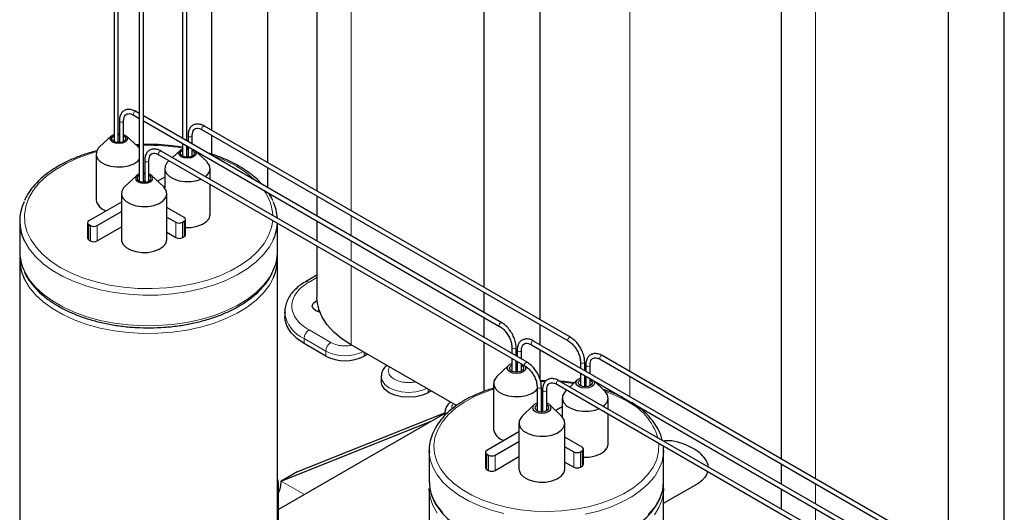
# Model space of a CAD drawing. Header units: millimetres. Extents: x 5 to 418, y 2 to 292.
# Tile 26 of 36: x 321 to 354, y 97 to 113. Entities that reach past the tile are written whole.
import ezdxf

# ---------------------------------------------------------------- set-up
doc = ezdxf.new("R2010")
doc.units = ezdxf.units.MM

msp = doc.modelspace()

# ---------------------------------------------------------------- linework, layer by layer
at = {"color": 7, "linetype": 'Continuous', "lineweight": 25}
for p, q in [((323.9477, 136.5129), (323.9477, 109.2873)), ((324.0917, 109.2511), (324.0917, 136.5129)), ((326.2902, 135.54), (326.2902, 109.3911)), ((326.4342, 109.308), (326.4342, 135.5328)), ((324.8115, 135.0299), (324.8115, 107.9365)), ((324.9555, 107.8995), (324.9555, 135.0299)), ((330.8752, 125.9041), (330.8752, 107.5979)), ((336.5739, 125.5023), (336.5739, 104.3081)), ((338.4939, 103.1997), (338.4939, 125.5023)), ((327.2797, 116.773), (327.2797, 109.6735)), ((329.1997, 108.5652), (329.1997, 116.773)), ((346.7144, 116.7603), (346.7144, 98.4541)), ((352.4131, 116.3585), (352.4131, 95.1643)), ((354.3331, 92.9463), (354.3331, 116.3585)), ((324.8115, 110.2448), (324.6909, 110.3144)), ((324.1304, 109.9907), (324.1304, 109.2512)), ((324.2744, 109.2882), (324.2744, 109.9907)), ((324.2744, 109.9907), (324.2744, 109.9896)), ((324.6189, 110.1896), (324.8115, 110.0785)), ((337.1812, 103.1039), (324.9555, 110.1616)), ((324.9555, 109.9954), (337.1092, 102.9792)), ((326.9614, 109.691), (339.4517, 102.4805)), ((339.5237, 102.6052), (327.0334, 109.8157)), ((323.8592, 109.4799), (323.4523, 109.1042)), ((324.0917, 109.2822), (324.1304, 109.2822)), ((324.7681, 109.1042), (324.3611, 109.4799)), ((326.2902, 109.2249), (326.2902, 108.7899)), ((326.4729, 109.492), (326.4729, 109.2857)), ((326.6169, 109.2025), (326.6169, 109.492)), ((326.6169, 109.492), (326.6169, 109.4909)), ((327.2797, 109.5073), (327.2797, 108.8586)), ((324.8115, 109.1794), (324.6932, 109.1734)), ((338.045, 101.7516), (325.5547, 108.9621)), ((326.2032, 108.9816), (325.9407, 108.7393)), ((326.4342, 108.753), (326.4342, 109.1417)), ((326.4729, 109.0635), (326.4342, 109.0716)), ((326.4729, 109.1194), (326.4729, 108.7529)), ((326.6169, 108.7892), (326.6169, 109.0363)), ((326.6169, 109.0338), (326.6314, 109.0279)), ((327.1121, 108.606), (326.7051, 108.9816)), ((323.3342, 108.8667), (323.3342, 107.2989)), ((324.9942, 108.6384), (324.9942, 107.8994)), ((325.1382, 107.9356), (325.1382, 108.6384)), ((325.1382, 108.6384), (325.1382, 108.6373)), ((325.4827, 108.8374), (337.973, 101.6269)), ((325.8298, 108.637), (325.7962, 108.606)), ((326.4342, 108.7839), (326.4729, 108.7839)), ((325.6782, 108.3684), (325.6782, 107.7052)), ((327.2302, 107.9949), (327.2302, 108.3684)), ((329.1997, 107.7115), (329.1997, 108.3989)), ((324.7247, 108.1281), (324.3178, 107.7525)), ((324.9942, 107.9304), (324.9555, 107.9304)), ((325.185, 108.1583), (325.1382, 108.1803)), ((325.1454, 108.1355), (325.1382, 108.1395)), ((325.6336, 107.7525), (325.2266, 108.1281)), ((325.6782, 108.075), (325.4358, 107.935)), ((325.6528, 107.7338), (325.6782, 107.7484)), ((327.2302, 106.8007), (327.2302, 107.8286)), ((324.1997, 107.2214), (323.092, 106.582)), ((324.1997, 107.5149), (324.1997, 105.9472)), ((325.7517, 105.9472), (325.7517, 107.5149)), ((330.8752, 107.4316), (330.8752, 106.7443)), ((323.3748, 106.4187), (324.1997, 106.8949)), ((326.3446, 106.6963), (325.7517, 107.0386)), ((320.7284, 106.5819), (320.7284, 105.5367)), ((325.7517, 106.712), (326.0618, 106.533)), ((326.2881, 106.533), (326.3446, 106.5656)), ((326.3915, 106.1084), (326.3915, 106.631)), ((330.8752, 106.578), (330.8752, 105.8906)), ((323.0451, 106.5167), (323.0451, 105.9941)), ((323.092, 106.4513), (323.1485, 106.4187)), ((323.3748, 105.8961), (324.1997, 106.3723)), ((329.5284, 105.5367), (329.5284, 106.5018)), ((323.092, 105.9288), (323.1485, 105.8961)), ((325.7517, 106.1894), (326.0618, 106.0104)), ((326.2881, 106.0104), (326.3446, 106.0431)), ((330.8752, 105.7244), (330.8752, 103.9765)), ((320.7284, 105.2754), (320.7284, 87.1155)), ((329.5284, 87.1155), (329.5284, 105.2754)), ((330.8752, 104.7267), (330.4843, 104.501)), ((336.5739, 104.1418), (336.5739, 103.4545)), ((330.9545, 103.5189), (330.8692, 103.4898)), ((329.7785, 103.4768), (329.7785, 103.3069)), ((329.7791, 103.4454), (329.7785, 103.4768)), ((336.5739, 103.2882), (336.5739, 102.6008)), ((338.4939, 102.3461), (338.4939, 103.0334)), ((331.1756, 101.9648), (330.4345, 102.3926)), ((335.6348, 100.2724), (332.0468, 102.3437)), ((336.5739, 102.4346), (336.5739, 100.7555)), ((337.5257, 102.2577), (337.5257, 102.0514)), ((337.6697, 101.9682), (337.6697, 102.2577)), ((338.1954, 102.3521), (350.7745, 95.0903)), ((350.8465, 95.2151), (338.2674, 102.4768)), ((338.4939, 101.1479), (338.4939, 102.1798)), ((332.5956, 102.0269), (332.488, 101.9648)), ((337.5257, 101.8851), (337.5257, 101.449)), ((337.7068, 102.1532), (337.7068, 101.9468)), ((337.8508, 101.8637), (337.8508, 102.1532)), ((337.8508, 102.1532), (337.8508, 102.152)), ((340.5379, 101.8535), (353.117, 94.5917)), ((353.189, 94.7164), (340.6099, 101.9782)), ((337.4119, 101.6464), (337.0135, 101.2612)), ((337.6697, 101.4136), (337.6697, 101.802)), ((337.7068, 101.7805), (337.7068, 101.4137)), ((337.8508, 101.4507), (337.8508, 101.6974)), ((339.8682, 101.7591), (339.8682, 101.5527)), ((340.0122, 101.4696), (340.0122, 101.7591)), ((340.0493, 101.6545), (340.0493, 101.4481)), ((340.1933, 101.365), (340.1933, 101.6545)), ((340.1933, 101.6545), (340.1933, 101.6534)), ((333.068, 101.2659), (333.068, 101.0961)), ((337.6697, 101.4355), (337.7068, 101.4354)), ((339.8682, 101.3864), (339.8682, 100.9515)), ((340.0122, 100.9154), (340.0122, 101.3033)), ((340.0493, 101.2819), (340.0493, 100.9154)), ((340.1933, 100.9517), (340.1933, 101.1987)), ((336.9026, 101.0292), (336.9026, 99.4614)), ((338.3895, 100.9054), (338.3895, 100.0981)), ((338.6876, 101.1176), (338.4939, 101.1156)), ((338.5335, 100.0619), (338.5335, 100.9054)), ((339.0592, 100.9998), (351.6383, 93.738)), ((351.7103, 93.8628), (339.1312, 101.1245)), ((339.7559, 101.1482), (339.507, 100.9076)), ((340.0122, 100.9372), (340.0493, 100.9372)), ((340.7038, 100.7629), (340.3417, 101.1131)), ((334.7678, 100.7729), (334.6659, 100.714)), ((338.5706, 100.8009), (338.5706, 100.0619)), ((338.7146, 100.098), (338.7146, 100.8009)), ((338.7146, 100.8009), (338.7146, 100.7997)), ((339.2466, 100.5309), (339.2466, 99.8874)), ((339.3994, 100.8035), (339.3574, 100.7629)), ((340.8146, 100.1527), (340.8146, 100.5309)), ((338.2774, 100.2947), (337.879, 99.9094)), ((338.7784, 100.3306), (338.7146, 100.3591)), ((338.7218, 100.298), (338.7146, 100.3019)), ((339.2253, 99.9094), (338.8269, 100.2947)), ((339.2466, 100.2328), (339.0238, 100.1042)), ((335.2403, 100.0067), (329.5597, 96.7274)), ((330.2196, 98.0215), (335.2431, 100.03)), ((335.2403, 100.0119), (335.2403, 99.9323)), ((338.5706, 100.0837), (338.5335, 100.0837)), ((339.2351, 99.8996), (339.2466, 99.9063)), ((340.8146, 98.9632), (340.8146, 99.9864)), ((329.6539, 97.6949), (334.7993, 99.7522)), ((337.7681, 99.6774), (337.7681, 98.1097)), ((339.3361, 98.1097), (339.3361, 99.6774)), ((337.7681, 99.3793), (336.6684, 98.7445)), ((339.9211, 98.8587), (339.3361, 99.1964)), ((336.9512, 98.5812), (337.7681, 99.0527)), ((339.3361, 98.8699), (339.6382, 98.6955)), ((334.7049, 98.7443), (334.7049, 97.6992)), ((336.6215, 98.6791), (336.6215, 98.1566)), ((336.6684, 98.6138), (336.725, 98.5812)), ((336.9512, 98.0586), (337.7681, 98.5302)), ((339.8645, 98.6955), (339.9211, 98.7281)), ((339.968, 98.2708), (339.968, 98.7934)), ((342.7049, 98.7443), (342.703, 98.6731)), ((342.7049, 97.6992), (342.7049, 98.7443)), ((339.3361, 98.3473), (339.6382, 98.1729)), ((339.8645, 98.1729), (339.9211, 98.2055)), ((346.7144, 98.2879), (346.7144, 97.6005)), ((330.2196, 98.0215), (329.6539, 97.6949)), ((336.6684, 98.0912), (336.725, 98.0586)), ((329.5597, 94.6032), (329.5597, 97.6084)), ((342.7028, 97.625), (342.7049, 97.6992)), ((342.7049, 96.9383), (343.8599, 97.6051)), ((334.7049, 97.4379), (334.7049, 79.278)), ((334.7095, 97.4277), (334.7126, 97.3723)), ((342.7049, 97.4379), (342.703, 97.3667)), ((342.7049, 79.278), (342.7049, 97.4379)), ((346.7144, 97.4342), (346.7144, 96.7469))]:
    msp.add_line(p, q, dxfattribs=at)
at = {"color": 7, "linetype": 'Continuous', "lineweight": 18}
for p, q in [((332.0468, 106.9216), (332.0468, 128.2117)), ((347.8859, 97.7778), (347.8859, 119.0679)), ((341.5503, 101.4353), (341.5503, 114.5306)), ((324.8115, 109.1534), (324.7198, 109.1488)), ((326.0618, 106.533), (326.0618, 106.0104)), ((326.2881, 106.533), (326.2881, 106.0104)), ((326.3446, 106.5656), (326.3446, 106.0431)), ((332.0468, 106.0679), (332.0468, 106.7553)), ((323.092, 106.4513), (323.092, 105.9288)), ((323.1485, 106.4187), (323.1485, 105.8961)), ((323.3748, 106.4187), (323.3748, 105.8961)), ((332.0468, 105.2143), (332.0468, 105.9017)), ((332.0468, 102.3437), (332.0468, 105.048)), ((330.6043, 104.4892), (330.8752, 104.6456)), ((331.3453, 102.4285), (330.6043, 102.8563)), ((330.4345, 102.5624), (331.1756, 102.1346)), ((330.4345, 102.3926), (330.4345, 102.5624)), ((331.1756, 102.1346), (331.1756, 101.9648)), ((332.488, 101.9648), (332.488, 102.089)), ((341.5503, 100.5817), (341.5503, 101.269)), ((334.6659, 100.714), (334.6659, 100.8317)), ((338.6574, 101.0916), (338.5089, 101.0889)), ((336.6684, 98.6138), (336.6684, 98.0912)), ((336.725, 98.5812), (336.725, 98.0586)), ((336.9512, 98.5812), (336.9512, 98.0586)), ((339.6382, 98.6955), (339.6382, 98.1729)), ((339.8645, 98.6955), (339.8645, 98.1729)), ((339.9211, 98.7281), (339.9211, 98.2055)), ((329.6539, 97.6949), (330.4448, 97.2384)), ((347.8859, 96.9242), (347.8859, 97.6115)), ((347.8859, 96.0705), (347.8859, 96.7579))]:
    msp.add_line(p, q, dxfattribs=at)
at = {"color": 7, "linetype": 'Continuous', "lineweight": 18, "flags": 128}
for points in [[(324.604, 110.2226), (324.6079, 110.2473), (324.6189, 110.2728), (324.6355, 110.2951), (324.6549, 110.3108), (324.6744, 110.3176), (324.6909, 110.3144)], [(324.1515, 109.9613), (324.1359, 109.9748), (324.1304, 109.9907), (324.1304, 109.9907)], [(324.2744, 109.9896), (324.2689, 109.9748), (324.2533, 109.9613), (324.2299, 109.9523), (324.2024, 109.9491), (324.1748, 109.9523), (324.1515, 109.9613)], [(324.6189, 110.1896), (324.6189, 110.1897), (324.6079, 110.2024), (324.604, 110.2226)], [(326.9465, 109.724), (326.9504, 109.7487), (326.9614, 109.7741), (326.978, 109.7964), (326.9974, 109.8121), (327.0169, 109.8189), (327.0334, 109.8157)], [(326.9614, 109.691), (326.9614, 109.691), (326.9504, 109.7037), (326.9465, 109.724)], [(326.494, 109.4626), (326.4784, 109.4761), (326.4729, 109.492), (326.4729, 109.492)], [(326.6169, 109.4909), (326.6114, 109.4761), (326.5958, 109.4626), (326.5724, 109.4536), (326.5449, 109.4504), (326.5173, 109.4536), (326.494, 109.4626)], [(323.3426, 108.9325), (323.1161, 108.867), (322.6965, 108.7175), (322.3097, 108.541), (321.961, 108.3397), (321.6552, 108.1165), (321.3964, 107.8742), (321.188, 107.6162), (321.0329, 107.346), (320.9332, 107.0673), (320.8902, 106.7837), (320.9046, 106.4992), (320.976, 106.2175), (321.1036, 105.9426), (321.2857, 105.6781), (321.5197, 105.4275), (321.8025, 105.1944), (322.1303, 104.9817), (322.4986, 104.7925), (322.9025, 104.6292), (323.3365, 104.4941), (323.7947, 104.389), (324.271, 104.3154), (324.7589, 104.2741), (325.2517, 104.2658), (325.7429, 104.2907), (326.2258, 104.3482), (326.6939, 104.4377), (327.1407, 104.558), (327.5604, 104.7075), (327.9472, 104.884), (328.2958, 105.0853), (328.6016, 105.3086), (328.8605, 105.5508), (329.0689, 105.8088), (329.2239, 106.079), (329.3237, 106.3578), (329.3637, 106.5969)], [(325.4678, 108.8703), (325.4717, 108.8951), (325.4827, 108.9205), (325.4993, 108.9428), (325.5187, 108.9585), (325.5382, 108.9653), (325.5547, 108.9621)], [(325.0153, 108.609), (324.9997, 108.6225), (324.9942, 108.6384), (324.9942, 108.6384)], [(325.1382, 108.6373), (325.1327, 108.6225), (325.1171, 108.609), (325.0937, 108.6), (325.0662, 108.5968), (325.0386, 108.6), (325.0153, 108.609)], [(325.4827, 108.8374), (325.4827, 108.8374), (325.4717, 108.8501), (325.4678, 108.8703)], [(329.3892, 105.948), (329.251, 105.6942), (329.0488, 105.4287), (328.7956, 105.1782), (328.4945, 104.9461), (328.1496, 104.7352), (327.7652, 104.5484), (327.3465, 104.3882), (326.8989, 104.2565), (326.4282, 104.1552), (325.9405, 104.0854), (325.4423, 104.0483), (324.94, 104.0441), (324.4401, 104.0731), (323.9492, 104.1347), (323.4737, 104.2283), (323.0197, 104.3525), (322.5933, 104.5058), (322.1998, 104.6862), (321.8446, 104.8912), (321.5322, 105.1183), (321.2666, 105.3645), (321.0514, 105.6266), (320.8894, 105.9011), (320.8848, 105.9107)], [(320.8772, 104.8817), (320.8894, 104.8559), (321.0514, 104.5814), (321.2666, 104.3194), (321.5322, 104.0732), (321.8446, 103.8461), (322.1998, 103.641), (322.5933, 103.4606), (323.0197, 103.3073), (323.4737, 103.1831), (323.9492, 103.0895), (324.4401, 103.0279), (324.94, 102.999), (325.4423, 103.0031), (325.9405, 103.0403), (326.4282, 103.11), (326.8989, 103.2113), (327.3465, 103.343), (327.7652, 103.5033), (328.1496, 103.69), (328.4945, 103.9009), (328.7956, 104.1331), (329.0488, 104.3835), (329.251, 104.649), (329.3714, 104.8642)], [(329.3892, 104.6415), (329.251, 104.3877), (329.0488, 104.1222), (328.7956, 103.8718), (328.4945, 103.6396), (328.1496, 103.4287), (327.7652, 103.242), (327.3465, 103.0817), (326.8989, 102.95), (326.4282, 102.8487), (325.9405, 102.779), (325.4423, 102.7418), (324.94, 102.7377), (324.4401, 102.7666), (323.9492, 102.8283), (323.4737, 102.9218), (323.0197, 103.046), (322.5933, 103.1993), (322.1998, 103.3797), (321.8446, 103.5848), (321.5322, 103.8119), (321.2666, 104.0581), (321.0514, 104.3201), (320.8894, 104.5947), (320.8848, 104.6042)], [(337.0942, 103.0122), (337.0981, 103.0369), (337.1092, 103.0623), (337.1257, 103.0846), (337.1452, 103.1003), (337.1646, 103.1071), (337.1812, 103.1039), (337.1812, 103.1039)], [(337.1091, 102.9792), (337.0981, 102.9919), (337.0942, 103.0122)], [(339.4368, 102.5135), (339.4406, 102.5382), (339.4517, 102.5637), (339.4682, 102.586), (339.4877, 102.6017), (339.5071, 102.6085), (339.5237, 102.6052), (339.5237, 102.6052)], [(339.4516, 102.4806), (339.4406, 102.4932), (339.4368, 102.5135)], [(337.5257, 102.2581), (337.5257, 102.2577), (337.5312, 102.2418), (337.5468, 102.2283)], [(337.5468, 102.2283), (337.5702, 102.2193), (337.5977, 102.2162), (337.6253, 102.2193), (337.6486, 102.2283), (337.6642, 102.2418), (337.6697, 102.2577), (337.6697, 102.2577)], [(338.1805, 102.3851), (338.1844, 102.4098), (338.1954, 102.4353), (338.2119, 102.4576), (338.2314, 102.4733), (338.2509, 102.4801), (338.2674, 102.4768)], [(338.1954, 102.3521), (338.1954, 102.3521), (338.1844, 102.3648), (338.1805, 102.3851)], [(337.7279, 102.1238), (337.7123, 102.1372), (337.7068, 102.1532), (337.7068, 102.1532)], [(337.8508, 102.152), (337.8454, 102.1372), (337.8298, 102.1238), (337.8064, 102.1148), (337.7788, 102.1116), (337.7513, 102.1148), (337.7279, 102.1238)], [(340.523, 101.8864), (340.5269, 101.9112), (340.5379, 101.9366), (340.5544, 101.9589), (340.5739, 101.9746), (340.5934, 101.9814), (340.6099, 101.9782)], [(340.5379, 101.8535), (340.5379, 101.8535), (340.5269, 101.8662), (340.523, 101.8864)], [(337.9581, 101.6599), (337.9619, 101.6846), (337.973, 101.71), (337.9895, 101.7323), (338.009, 101.748), (338.0284, 101.7548), (338.045, 101.7516), (338.045, 101.7516)], [(337.9729, 101.6269), (337.9619, 101.6396), (337.9581, 101.6599)], [(339.8682, 101.7594), (339.8682, 101.7591), (339.8737, 101.7431), (339.8893, 101.7297)], [(339.8893, 101.7297), (339.9127, 101.7207), (339.9402, 101.7175), (339.9678, 101.7207), (339.9911, 101.7297), (340.0067, 101.7431), (340.0122, 101.7591), (340.0122, 101.7591)], [(340.0704, 101.6251), (340.0548, 101.6386), (340.0493, 101.6545), (340.0493, 101.6545)], [(340.1933, 101.6534), (340.1879, 101.6386), (340.1723, 101.6251), (340.1489, 101.6161), (340.1213, 101.6129), (340.0938, 101.6161), (340.0704, 101.6251)], [(334.6191, 100.8587), (334.472, 100.798), (334.2463, 100.744), (334.004, 100.7256), (333.7618, 100.744), (333.536, 100.798), (333.3422, 100.8839), (333.1934, 100.9958), (333.0999, 101.1261), (333.068, 101.2659), (333.0681, 101.2747)], [(336.9026, 100.8325), (336.6333, 100.7415), (336.2517, 100.5804), (335.9072, 100.3935), (335.6052, 100.1835), (335.3502, 99.9537), (335.146, 99.7075), (334.9957, 99.4487), (334.9017, 99.1813), (334.8653, 98.9091), (334.8872, 98.6365), (334.9669, 98.3675), (335.1032, 98.1061), (335.2942, 97.8564), (335.5369, 97.6222), (335.8276, 97.407), (336.1619, 97.214), (336.5347, 97.0461), (336.9405, 96.9061), (337.373, 96.7958), (337.8257, 96.7171), (338.2917, 96.6711), (338.764, 96.6585), (339.2354, 96.6795), (339.6987, 96.7337), (340.147, 96.8205), (340.5734, 96.9384), (340.9715, 97.0856), (341.3353, 97.26), (341.6591, 97.4588), (341.9382, 97.6791), (342.1682, 97.9176), (342.3458, 98.1705), (342.4682, 98.4341), (342.5335, 98.7045), (342.5408, 98.9774), (342.5396, 98.9906)], [(338.3895, 100.9058), (338.3895, 100.9054), (338.395, 100.8895), (338.4106, 100.876)], [(338.4106, 100.876), (338.434, 100.867), (338.4615, 100.8639), (338.4891, 100.867), (338.5124, 100.876), (338.528, 100.8895), (338.5335, 100.9054), (338.5335, 100.9054)], [(339.0443, 101.0328), (339.0482, 101.0575), (339.0592, 101.083), (339.0757, 101.1053), (339.0952, 101.121), (339.1147, 101.1278), (339.1312, 101.1245)], [(339.0592, 100.9998), (339.0592, 100.9998), (339.0482, 101.0125), (339.0443, 101.0328)], [(339.63, 101.0265), (339.3523, 101.06), (339.2231, 101.0715)], [(338.5917, 100.7715), (338.5761, 100.7849), (338.5706, 100.8009), (338.5706, 100.8009)], [(338.7146, 100.7997), (338.7092, 100.7849), (338.6936, 100.7715), (338.6702, 100.7625), (338.6426, 100.7593), (338.6151, 100.7625), (338.5917, 100.7715)], [(341.4202, 100.4425), (341.0659, 100.6232), (340.6959, 100.7705)], [(335.2457, 99.9538), (335.2403, 100.0119), (335.2404, 100.0207)], [(337.2567, 96.5919), (336.8258, 96.7058), (336.4214, 96.8484), (336.049, 97.0177), (335.7139, 97.2111), (335.4207, 97.4261), (335.1737, 97.6596), (334.9762, 97.9083), (334.8311, 98.1688), (334.7404, 98.4373), (334.7063, 98.6835)], [(342.703, 98.6731), (342.7009, 98.6417), (342.6518, 98.3696), (342.5474, 98.1027), (342.3889, 97.8449), (342.1788, 97.5997), (341.9199, 97.3705), (341.6159, 97.1606), (341.271, 96.973), (340.89, 96.8102), (340.4785, 96.6746), (340.042, 96.568)], [(334.7049, 97.6992), (334.7053, 97.665), (334.7404, 97.3921), (334.8311, 97.1236), (334.9762, 96.8631), (335.1737, 96.6144)], [(342.1788, 96.5545), (342.3889, 96.7997), (342.5474, 97.0576), (342.6518, 97.3244), (342.7009, 97.5965), (342.7028, 97.625)], [(334.9762, 96.6018), (334.8311, 96.8623), (334.7404, 97.1308), (334.7063, 97.377)], [(342.703, 97.3667), (342.7009, 97.3353), (342.6518, 97.0631), (342.5474, 96.7963), (342.3889, 96.5384)]]:
    msp.add_lwpolyline(points, dxfattribs=at)
at = {"color": 7, "linetype": 'Continuous', "lineweight": 25, "flags": 128}
for points in [[(324.0917, 109.5598), (324.1102, 109.5602), (324.1304, 109.5598)], [(323.9009, 109.2684), (323.8367, 109.3239), (323.8142, 109.3893), (323.8367, 109.4547), (323.9009, 109.5101), (323.9477, 109.5321)], [(323.9405, 109.2913), (323.8885, 109.3363), (323.8702, 109.3893), (323.8885, 109.4423), (323.9405, 109.4872), (323.9477, 109.4912)], [(324.2744, 109.5314), (324.3195, 109.5101), (324.3837, 109.4547), (324.4062, 109.3893), (324.3837, 109.3239), (324.3195, 109.2684), (324.2235, 109.2314), (324.1102, 109.2184), (323.9969, 109.2314), (323.9009, 109.2684), (323.9009, 109.2684)], [(324.2744, 109.4903), (324.2799, 109.4872), (324.3319, 109.4423), (324.3502, 109.3893), (324.3319, 109.3363), (324.2799, 109.2913), (324.202, 109.2613), (324.1102, 109.2507), (324.0183, 109.2613), (323.9405, 109.2913), (323.9405, 109.2913)], [(324.0917, 109.5274), (324.1102, 109.5278), (324.1304, 109.5273)], [(323.4523, 109.1042), (323.4094, 109.0591), (323.3455, 108.9428), (323.3383, 108.8209), (323.3883, 108.7023), (323.4919, 108.596), (323.6413, 108.5097), (323.8255, 108.4499), (324.0308, 108.4211), (324.242, 108.4252), (324.4435, 108.4621), (324.6202, 108.529), (324.7591, 108.621), (324.8115, 108.6749)], [(324.8115, 109.0585), (324.7866, 109.0862), (324.7681, 109.1042)], [(326.2449, 108.7702), (326.1807, 108.8256), (326.1582, 108.891), (326.1807, 108.9564), (326.2449, 109.0119), (326.2902, 109.0333)], [(326.2845, 108.7931), (326.2324, 108.838), (326.2142, 108.891), (326.2324, 108.944), (326.2845, 108.989), (326.2902, 108.9922)], [(326.6913, 108.9933), (326.7276, 108.9564), (326.7502, 108.891), (326.7276, 108.8256), (326.6635, 108.7702), (326.5674, 108.7332), (326.4542, 108.7201), (326.3409, 108.7332), (326.2449, 108.7702)], [(326.6169, 108.9929), (326.6239, 108.989), (326.6759, 108.944), (326.6942, 108.891), (326.6759, 108.838), (326.6239, 108.7931), (326.546, 108.763), (326.4542, 108.7525), (326.3623, 108.763), (326.2845, 108.7931), (326.2845, 108.7931)], [(326.4342, 109.0615), (326.4542, 109.0619), (326.4729, 109.0616)], [(326.4342, 109.0291), (326.4542, 109.0296), (326.4729, 109.0292)], [(325.7962, 108.606), (325.7534, 108.5608), (325.6895, 108.4446), (325.6822, 108.3226), (325.7323, 108.2041), (325.8358, 108.0978), (325.9853, 108.0115), (326.1695, 107.9517), (326.3748, 107.9228), (326.586, 107.927), (326.7874, 107.9639), (326.9175, 108.0091)], [(327.0635, 108.0911), (327.103, 108.1227), (327.1938, 108.2329), (327.2297, 108.3531), (327.2081, 108.4745), (327.1306, 108.588), (327.1121, 108.606)], [(324.9942, 108.2081), (324.9757, 108.2084), (324.9555, 108.208)], [(324.8115, 108.1797), (324.7664, 108.1583), (324.7022, 108.1029), (324.6797, 108.0375), (324.7022, 107.9721), (324.7664, 107.9167), (324.8624, 107.8796), (324.9757, 107.8666), (325.089, 107.8796), (325.185, 107.9167), (325.2492, 107.9721), (325.2717, 108.0375), (325.2492, 108.1029), (325.185, 108.1583), (325.185, 108.1583)], [(324.8115, 108.1386), (324.806, 108.1355), (324.754, 108.0905), (324.7357, 108.0375), (324.754, 107.9845), (324.806, 107.9395), (324.8838, 107.9095), (324.9757, 107.899), (325.0675, 107.9095), (325.1454, 107.9395), (325.1974, 107.9845), (325.2157, 108.0375), (325.1974, 108.0905), (325.1454, 108.1355), (325.1454, 108.1355)], [(324.9942, 108.1756), (324.9757, 108.1761), (324.9555, 108.1756)], [(324.3178, 107.7525), (324.2749, 107.7073), (324.211, 107.591), (324.2038, 107.4691), (324.2538, 107.3506), (324.3574, 107.2442), (324.5068, 107.158), (324.691, 107.0982), (324.8963, 107.0693), (325.1075, 107.0735), (325.309, 107.1104), (325.4857, 107.1773), (325.6246, 107.2692), (325.7153, 107.3794), (325.7512, 107.4996), (325.7296, 107.621), (325.6521, 107.7345), (325.6336, 107.7525)], [(326.3915, 106.3542), (326.586, 106.3592), (326.7874, 106.3961), (326.9642, 106.463), (327.103, 106.555), (327.1938, 106.6652), (327.2297, 106.7854), (327.2302, 106.8007)], [(324.1997, 105.9472), (324.2038, 105.9014), (324.2538, 105.7828), (324.3574, 105.6765), (324.5068, 105.5902), (324.691, 105.5304), (324.8963, 105.5015), (325.1075, 105.5057), (325.309, 105.5426), (325.4857, 105.6095), (325.6246, 105.7015), (325.7153, 105.8116), (325.7512, 105.9319), (325.7517, 105.9472)], [(330.8305, 103.5095), (330.7438, 103.5844), (330.7134, 103.6727), (330.7438, 103.7611), (330.8305, 103.836), (330.8802, 103.8604)], [(332.0468, 102.3437), (331.7264, 102.5524), (331.4521, 102.7819), (331.2276, 103.0288), (331.0563, 103.2895), (330.9407, 103.5603), (330.8825, 103.8371), (330.8752, 103.9765)], [(330.9784, 103.4554), (330.9603, 103.4594), (330.8305, 103.5095)], [(330.4345, 102.3926), (330.1836, 102.5652), (329.9883, 102.7604), (329.8548, 102.9723), (329.787, 103.1942), (329.7785, 103.3069)], [(337.4604, 101.4211), (337.391, 101.4811), (337.3666, 101.5518), (337.391, 101.6225), (337.4604, 101.6824), (337.5257, 101.7114)], [(337.5169, 101.4538), (337.4649, 101.4987), (337.4466, 101.5518), (337.4649, 101.6048), (337.5169, 101.6497), (337.5257, 101.6545)], [(337.9614, 101.6464), (337.9823, 101.6225), (338.0066, 101.5518), (337.9823, 101.4811), (337.9129, 101.4211), (337.8091, 101.3811), (337.6866, 101.367), (337.5642, 101.3811), (337.4604, 101.4211)], [(337.8508, 101.6528), (337.8563, 101.6497), (337.9084, 101.6048), (337.9266, 101.5518), (337.9084, 101.4987), (337.8563, 101.4538), (337.7785, 101.4238), (337.6866, 101.4132), (337.5948, 101.4238), (337.5169, 101.4538), (337.5169, 101.4538)], [(337.6697, 101.7362), (337.6866, 101.7365), (337.7068, 101.7361)], [(337.6697, 101.69), (337.6866, 101.6903), (337.7068, 101.6898)], [(337.0135, 101.2612), (336.9786, 101.2236), (336.914, 101.1061), (336.9067, 100.9829), (336.9573, 100.8631), (337.0619, 100.7557), (337.2129, 100.6685), (337.399, 100.6081), (337.6065, 100.579), (337.8198, 100.5832), (338.0233, 100.6204), (338.2019, 100.688), (338.3422, 100.7809), (338.3895, 100.8287)], [(339.8043, 100.9229), (339.735, 100.9828), (339.7106, 101.0535), (339.735, 101.1242), (339.8043, 101.1841), (339.8682, 101.2127)], [(339.8609, 100.9555), (339.8089, 101.0005), (339.7906, 101.0535), (339.8089, 101.1065), (339.8609, 101.1515), (339.8682, 101.1555)], [(340.1933, 101.1553), (340.2003, 101.1515), (340.2523, 101.1065), (340.2706, 101.0535), (340.2523, 101.0005), (340.2003, 100.9555), (340.1225, 100.9255), (340.0306, 100.915), (339.9388, 100.9255), (339.8609, 100.9555), (339.8609, 100.9555)], [(340.0122, 101.2379), (340.0306, 101.2382), (340.0493, 101.2379)], [(340.0122, 101.1916), (340.0306, 101.1921), (340.0493, 101.1916)], [(334.6659, 100.714), (334.472, 100.6282), (334.2463, 100.5742), (334.004, 100.5558), (333.7618, 100.5742), (333.536, 100.6282), (333.3422, 100.714), (333.1934, 100.8259), (333.0999, 100.9563), (333.068, 101.0961)], [(340.3288, 101.1205), (340.3506, 101.0535), (340.3263, 100.9828), (340.2569, 100.9229), (340.1531, 100.8828), (340.0306, 100.8688), (339.9082, 100.8828), (339.8043, 100.9229)], [(339.3574, 100.7629), (339.3226, 100.7253), (339.258, 100.6078), (339.2507, 100.4846), (339.3013, 100.3649), (339.4059, 100.2574), (339.5569, 100.1703), (339.743, 100.1099), (339.9504, 100.0807), (340.1638, 100.0849), (340.3673, 100.1222), (340.4997, 100.1683)], [(340.6457, 100.2503), (340.6862, 100.2827), (340.7779, 100.394), (340.8142, 100.5155), (340.7923, 100.6381), (340.714, 100.7527), (340.7038, 100.7629)], [(338.3895, 100.3591), (338.3259, 100.3306), (338.2565, 100.2707), (338.2321, 100.2), (338.2565, 100.1293), (338.3259, 100.0694), (338.4297, 100.0293), (338.5521, 100.0153), (338.6746, 100.0293), (338.7784, 100.0694), (338.8478, 100.1293), (338.8721, 100.2), (338.8478, 100.2707), (338.7784, 100.3306), (338.7784, 100.3306)], [(338.3895, 100.3019), (338.3824, 100.298), (338.3304, 100.253), (338.3121, 100.2), (338.3304, 100.147), (338.3824, 100.102), (338.4603, 100.072), (338.5521, 100.0614), (338.644, 100.072), (338.7218, 100.102), (338.7739, 100.147), (338.7921, 100.2), (338.7739, 100.253), (338.7218, 100.298), (338.7218, 100.298)], [(338.5706, 100.3844), (338.5521, 100.3847), (338.5335, 100.3844)], [(338.5706, 100.3381), (338.5521, 100.3385), (338.5335, 100.3381)], [(337.879, 99.9094), (337.8441, 99.8718), (337.7795, 99.7543), (337.7722, 99.6311), (337.8228, 99.5114), (337.9274, 99.4039), (338.0784, 99.3168), (338.2645, 99.2564), (338.472, 99.2272), (338.6853, 99.2314), (338.8888, 99.2687), (339.0674, 99.3363), (339.2077, 99.4292), (339.2994, 99.5405), (339.3357, 99.662), (339.3138, 99.7846), (339.2355, 99.8992), (339.2253, 99.9094)], [(339.968, 98.512), (340.1638, 98.5171), (340.3673, 98.5544), (340.5459, 98.622), (340.6862, 98.7149), (340.7779, 98.8262), (340.8142, 98.9477), (340.8146, 98.9632)], [(334.7063, 98.6835), (334.7053, 98.7101), (334.7049, 98.7443)], [(337.7681, 98.1097), (337.7722, 98.0634), (337.8228, 97.9436), (337.9274, 97.8362), (338.0784, 97.749), (338.2645, 97.6886), (338.472, 97.6594), (338.6853, 97.6636), (338.8888, 97.7009), (339.0674, 97.7685), (339.2077, 97.8614), (339.2994, 97.9727), (339.3357, 98.0942), (339.3361, 98.1097)], [(334.7063, 97.377), (334.7053, 97.4037), (334.7049, 97.4379)]]:
    msp.add_lwpolyline(points, dxfattribs=at)
at = {"color": 7, "linetype": 'Continuous', "lineweight": 18}
for centre, radius, start, end in [((325.1306, 101.9425), 7.2178, 80.75477, 91.38998), ((325.7287, 104.2148), 4.8611, 60.44391, 71.49019), ((326.5703, 105.6727), 3.1778, 45.77645, 60.67764), ((327.7587, 106.6791), 1.611, 2.91203, 35.90269), ((330.5339, 104.3909), 0.1209, 54.40221, 114.08026), ((330.8792, 103.5772), 1.1079, 186.833, 246.33996), ((330.803, 102.5456), 0.3688, 122.60548, 177.39452), ((331.544, 102.1178), 0.3688, 122.60548, 177.39452), ((331.8338, 103.4117), 1.4367, 242.73143, 295.27442), ((340.511, 98.5593), 2.0912, 17.0991, 64.22985)]:
    msp.add_arc(centre, radius, start, end, dxfattribs=at)
at = {"color": 7, "linetype": 'Continuous', "lineweight": 25}
for centre, radius, start, end in [((322.261, 106.5816), 1.531, 154.7512, 205.99036), ((323.8042, 107.3874), 0.4783, 190.66031, 255.54594), ((327.9527, 106.5666), 1.5765, 3.74691, 24.97901), ((323.1167, 106.5167), 0.0699, 110.78342, 249.21658), ((326.1749, 106.7513), 0.2459, 242.60967, 297.39033), ((326.3199, 106.631), 0.0699, 290.78342, 69.21658), ((323.2617, 106.637), 0.2459, 242.60967, 297.39033), ((327.9445, 106.5993), 1.5847, 335.73415, 356.51958), ((323.1252, 106.0021), 0.0805, 185.6948, 245.62534), ((323.2617, 106.1145), 0.2459, 242.60967, 297.39033), ((326.1749, 106.2288), 0.2459, 242.60967, 297.39033), ((326.3114, 106.1164), 0.0805, 294.37466, 354.3052), ((322.2727, 105.5431), 1.5443, 180.23918, 205.35791), ((327.9669, 105.5467), 1.5616, 334.08411, 359.63278), ((322.2641, 105.2783), 1.5352, 175.2253, 206.04317), ((327.9863, 105.2802), 1.5415, 335.52356, 4.68325), ((331.8318, 103.2312), 1.4264, 242.60967, 297.39033), ((337.377, 99.5506), 0.4827, 190.64145, 255.4195), ((339.8963, 98.7934), 0.0699, 290.78342, 69.21658), ((336.6932, 98.6791), 0.0699, 110.78342, 249.21658), ((336.8381, 98.7995), 0.2459, 242.60967, 297.39033), ((339.7514, 98.9138), 0.2459, 242.60967, 297.39033), ((336.7016, 98.1645), 0.0805, 185.6948, 245.62534), ((339.7514, 98.3912), 0.2459, 242.60967, 297.39033), ((339.8879, 98.2788), 0.0805, 294.37466, 354.3052), ((336.8381, 98.2769), 0.2459, 242.60967, 297.39033), ((328.582, 97.7197), 1.0722, 335.76398, 358.67635)]:
    msp.add_arc(centre, radius, start, end, dxfattribs=at)
msp.add_ellipse((328.2397, 97.6315), major_axis=(1.3199, -0.0336), ratio=0.5595419, start_param=6.0793412, end_param=6.5155375, dxfattribs=at)
for points, knots in [([(324.6909, 110.3144), (324.666, 110.3275), (324.5937, 110.3656), (324.4783, 110.3923), (324.3502, 110.3782), (324.244, 110.3167), (324.1701, 110.2143), (324.1351, 110.1018), (324.1317, 110.0218), (324.1304, 109.9907)], [0, 0, 0, 0, 0.09162998, 0.26636637, 0.41898948, 0.58170325, 0.73899705, 0.89840563, 1, 1, 1, 1]), ([(324.2744, 109.9907), (324.2752, 110.0124), (324.2777, 110.0757), (324.3047, 110.1585), (324.3559, 110.2192), (324.4225, 110.2451), (324.5141, 110.2407), (324.5844, 110.2065), (324.6189, 110.1896)], [0, 0, 0, 0, 0.0943306, 0.2750805, 0.4574934, 0.6542006, 0.8302957, 1, 1, 1, 1]), ([(327.0334, 109.8157), (327.0085, 109.8288), (326.9362, 109.8669), (326.8208, 109.8936), (326.6927, 109.8795), (326.5865, 109.8181), (326.5126, 109.7156), (326.4776, 109.6031), (326.4742, 109.5231), (326.4729, 109.492)], [0, 0, 0, 0, 0.09163, 0.2663664, 0.4189895, 0.5817033, 0.738997, 0.8984056, 1, 1, 1, 1]), ([(326.6169, 109.492), (326.6177, 109.5137), (326.6202, 109.5771), (326.6472, 109.6598), (326.6984, 109.7205), (326.765, 109.7464), (326.8566, 109.7421), (326.9269, 109.7078), (326.9614, 109.691)], [0, 0, 0, 0, 0.0943306, 0.2750805, 0.4574934, 0.6542006, 0.8302957, 1, 1, 1, 1]), ([(323.3683, 108.9699), (323.3003, 108.9534), (323.0869, 108.9013), (322.7509, 108.7847), (322.365, 108.623), (322.0115, 108.4357), (321.6932, 108.2264), (321.4139, 107.9969), (321.1793, 107.7493), (321.0005, 107.509), (320.9233, 107.3467), (320.8901, 107.277)], [0, 0, 0, 0, 0.0567023, 0.178138, 0.2997149, 0.421446, 0.5433187, 0.6652647, 0.7870826, 0.9084787, 1, 1, 1, 1]), ([(326.2902, 109.0956), (326.1673, 109.1145), (325.8923, 109.1568), (325.4532, 109.1848), (325.1292, 109.1959), (324.9641, 109.1873), (324.9555, 109.1868)], [0, 0, 0, 0, 0.2820362, 0.6314279, 0.9807486, 1, 1, 1, 1]), ([(325.5547, 108.9621), (325.5298, 108.9752), (325.4575, 109.0133), (325.3421, 109.04), (325.214, 109.0259), (325.1078, 108.9645), (325.0339, 108.862), (324.9989, 108.7495), (324.9955, 108.6695), (324.9942, 108.6384)], [0, 0, 0, 0, 0.09163, 0.2663664, 0.4189895, 0.5817033, 0.738997, 0.8984056, 1, 1, 1, 1]), ([(325.1382, 108.6384), (325.139, 108.6601), (325.1415, 108.7234), (325.1685, 108.8062), (325.2197, 108.8669), (325.2863, 108.8928), (325.3779, 108.8884), (325.4482, 108.8542), (325.4827, 108.8374)], [0, 0, 0, 0, 0.0943306, 0.2750805, 0.4574934, 0.6542006, 0.8302957, 1, 1, 1, 1]), ([(329.0002, 107.8267), (328.9251, 107.9042), (328.7709, 108.0633), (328.5001, 108.2703), (328.2449, 108.4322), (327.9698, 108.5824), (327.654, 108.7258), (327.3553, 108.8413), (327.1761, 108.8907), (327.1395, 108.9009)], [0, 0, 0, 0, 0.1698995, 0.3486956, 0.500235, 0.5950053, 0.7745123, 0.9539355, 1, 1, 1, 1]), ([(329.3706, 107.2751), (329.3677, 107.2828), (329.3353, 107.3701), (329.2802, 107.4525), (329.23, 107.5277)], [0, 0, 0, 0, 0.087694, 1, 1, 1, 1]), ([(320.8911, 104.8393), (320.9002, 104.8163), (320.9458, 104.7018), (321.0758, 104.5052), (321.2807, 104.2532), (321.5344, 104.0165), (321.8291, 103.7971), (322.1624, 103.5981), (322.5298, 103.4216), (322.927, 103.2697), (323.3491, 103.1441), (323.7913, 103.0458), (324.2486, 102.976), (324.7159, 102.9354), (325.1877, 102.9243), (325.6589, 102.9428), (326.1241, 102.9908), (326.578, 103.0678), (327.0155, 103.173), (327.4318, 103.3053), (327.8221, 103.4636), (328.182, 103.6462), (328.5072, 103.8515), (328.794, 104.0774), (329.0372, 104.3219), (329.2306, 104.5695), (329.3181, 104.7408), (329.3586, 104.8202)], [0, 0, 0, 0, 0.01018184, 0.05071687, 0.09163676, 0.13288565, 0.17435159, 0.21592647, 0.25753036, 0.29911549, 0.34066877, 0.38218907, 0.42368149, 0.46515414, 0.50661651, 0.54807872, 0.589549, 0.63103663, 0.67255221, 0.71410594, 0.75570668, 0.79735979, 0.83906315, 0.88079997, 0.9225072, 0.96409189, 1, 1, 1, 1]), ([(330.4851, 104.5004), (330.4791, 104.4973), (330.4045, 104.4587), (330.2798, 104.3692), (330.116, 104.2308), (329.9805, 104.0743), (329.8737, 103.9023), (329.8046, 103.7149), (329.773, 103.5572), (329.7824, 103.4646), (329.785, 103.4389)], [0, 0, 0, 0, 0.013038, 0.1620599, 0.3131139, 0.4658187, 0.6201602, 0.7768245, 0.9379495, 1, 1, 1, 1]), ([(337.1092, 102.9792), (337.1288, 102.9669), (337.1864, 102.9307), (337.2825, 102.8414), (337.3843, 102.7076), (337.4635, 102.5559), (337.5159, 102.3982), (337.5224, 102.3046), (337.5257, 102.2577)], [0, 0, 0, 0, 0.09271649, 0.27249803, 0.45374854, 0.63573176, 0.81741318, 1, 1, 1, 1]), ([(337.6697, 102.2577), (337.6686, 102.2866), (337.6655, 102.37), (337.6316, 102.5179), (337.5593, 102.6924), (337.4579, 102.8553), (337.337, 102.9924), (337.2408, 103.0685), (337.1889, 103.0993), (337.1812, 103.1039)], [0, 0, 0, 0, 0.0939793, 0.2710769, 0.4478622, 0.624436, 0.8014647, 0.9702735, 1, 1, 1, 1]), ([(338.2674, 102.4768), (338.2425, 102.49), (338.1701, 102.5281), (338.0547, 102.5548), (337.9266, 102.5407), (337.8204, 102.4792), (337.7465, 102.3767), (337.7116, 102.2643), (337.7082, 102.1843), (337.7068, 102.1532)], [0, 0, 0, 0, 0.09163, 0.2663664, 0.4189895, 0.5817033, 0.738997, 0.8984056, 1, 1, 1, 1]), ([(340.0122, 101.7591), (340.0111, 101.788), (340.008, 101.8713), (339.9741, 102.0192), (339.9018, 102.1937), (339.8004, 102.3567), (339.6795, 102.4937), (339.5833, 102.5698), (339.5314, 102.6006), (339.5237, 102.6052)], [0, 0, 0, 0, 0.0939793, 0.2710769, 0.4478622, 0.624436, 0.8014647, 0.9702735, 1, 1, 1, 1]), ([(337.8508, 102.1532), (337.8517, 102.1749), (337.8542, 102.2382), (337.8812, 102.321), (337.9323, 102.3817), (337.999, 102.4076), (338.0905, 102.4032), (338.1609, 102.3689), (338.1954, 102.3521)], [0, 0, 0, 0, 0.0943306, 0.2750805, 0.4574934, 0.6542006, 0.8302957, 1, 1, 1, 1]), ([(339.4517, 102.4805), (339.4713, 102.4682), (339.5289, 102.432), (339.625, 102.3427), (339.7268, 102.2089), (339.806, 102.0573), (339.8584, 101.8996), (339.8649, 101.806), (339.8682, 101.7591)], [0, 0, 0, 0, 0.0927165, 0.272498, 0.4537485, 0.6357318, 0.8174132, 1, 1, 1, 1]), ([(340.6099, 101.9782), (340.585, 101.9913), (340.5126, 102.0294), (340.3972, 102.0561), (340.2691, 102.042), (340.1629, 101.9806), (340.089, 101.8781), (340.0541, 101.7656), (340.0507, 101.6856), (340.0493, 101.6545)], [0, 0, 0, 0, 0.09163, 0.2663664, 0.4189895, 0.5817033, 0.738997, 0.8984056, 1, 1, 1, 1]), ([(340.1933, 101.6545), (340.1942, 101.6762), (340.1967, 101.7395), (340.2237, 101.8223), (340.2749, 101.883), (340.3415, 101.9089), (340.433, 101.9045), (340.5034, 101.8703), (340.5379, 101.8535)], [0, 0, 0, 0, 0.0943306, 0.2750805, 0.4574934, 0.6542006, 0.8302957, 1, 1, 1, 1]), ([(333.2487, 101.6498), (333.2157, 101.6153), (333.1453, 101.5417), (333.0816, 101.4096), (333.0726, 101.314), (333.068, 101.2659)], [0, 0, 0, 0, 0.30461908, 0.65070308, 1, 1, 1, 1]), ([(337.973, 101.6269), (337.9926, 101.6146), (338.0502, 101.5784), (338.1463, 101.4891), (338.2481, 101.3553), (338.3273, 101.2036), (338.3797, 101.0459), (338.3862, 100.9523), (338.3895, 100.9054)], [0, 0, 0, 0, 0.0927165, 0.272498, 0.4537485, 0.6357318, 0.8174132, 1, 1, 1, 1]), ([(338.5335, 100.9054), (338.5324, 100.9343), (338.5293, 101.0177), (338.4954, 101.1656), (338.4231, 101.3401), (338.3217, 101.503), (338.2008, 101.6401), (338.1046, 101.7162), (338.0527, 101.747), (338.045, 101.7516)], [0, 0, 0, 0, 0.0939793, 0.2710769, 0.4478622, 0.624436, 0.8014647, 0.9702735, 1, 1, 1, 1]), ([(339.1312, 101.1245), (339.1063, 101.1377), (339.0339, 101.1758), (338.9185, 101.2025), (338.7904, 101.1884), (338.6842, 101.1269), (338.6103, 101.0244), (338.5754, 100.912), (338.572, 100.832), (338.5706, 100.8009)], [0, 0, 0, 0, 0.09163, 0.2663664, 0.4189895, 0.5817033, 0.738997, 0.8984056, 1, 1, 1, 1]), ([(336.9026, 100.8647), (336.8356, 100.8456), (336.6333, 100.7879), (336.3218, 100.6629), (335.9723, 100.4932), (335.6582, 100.299), (335.3819, 100.084), (335.148, 99.8504), (334.9602, 99.6011), (334.8206, 99.3398), (334.7352, 99.0708), (334.6987, 98.8487), (334.7094, 98.7184), (334.7126, 98.6788)], [0, 0, 0, 0, 0.0501234, 0.1513812, 0.2527855, 0.3543357, 0.4559903, 0.5575781, 0.6588258, 0.7593559, 0.8588129, 0.9571051, 1, 1, 1, 1]), ([(338.7146, 100.8009), (338.7155, 100.8226), (338.718, 100.8859), (338.745, 100.9687), (338.7962, 101.0294), (338.8628, 101.0553), (338.9543, 101.0509), (339.0247, 101.0166), (339.0592, 100.9998)], [0, 0, 0, 0, 0.0943306, 0.2750805, 0.4574934, 0.6542006, 0.8302957, 1, 1, 1, 1]), ([(339.6557, 101.0513), (339.5397, 101.0685), (339.3797, 101.0923), (339.2155, 101.0999), (339.1702, 101.102)], [0, 0, 0, 0, 0.7242764, 1, 1, 1, 1]), ([(341.3233, 100.5464), (341.2072, 100.6027), (340.9918, 100.7072), (340.7501, 100.7884), (340.6387, 100.8259)], [0, 0, 0, 0, 0.5391766, 1, 1, 1, 1]), ([(335.4209, 100.3958), (335.388, 100.3613), (335.3176, 100.2877), (335.2538, 100.1556), (335.2448, 100.06), (335.2403, 100.0119)], [0, 0, 0, 0, 0.30461908, 0.65070308, 1, 1, 1, 1]), ([(342.6582, 99.0884), (342.6428, 99.1507), (342.6054, 99.302), (342.4892, 99.5337), (342.3198, 99.7815), (342.1015, 100.0154), (341.8661, 100.2171), (341.6883, 100.3309), (341.6122, 100.3797)], [0, 0, 0, 0, 0.1264894, 0.3073828, 0.4900778, 0.6747008, 0.8608139, 1, 1, 1, 1]), ([(342.6978, 98.6676), (342.7008, 98.6919), (342.7108, 98.7706), (342.6985, 98.8494), (342.69, 98.9038)], [0, 0, 0, 0, 0.3091091, 1, 1, 1, 1]), ([(344.2219, 98.1858), (344.2227, 98.1923), (344.2316, 98.264), (344.1552, 98.4193), (343.9803, 98.6409), (343.6738, 98.8479), (343.294, 99.0063), (342.9461, 99.0913), (342.7667, 99.0685), (342.7062, 99.0607)], [0, 0, 0, 0, 0.0120349, 0.1308276, 0.2845389, 0.4815821, 0.6810698, 0.8923259, 1, 1, 1, 1]), ([(343.8575, 97.6086), (343.9365, 97.6628), (344.0819, 97.7625), (344.1979, 97.9233), (344.2043, 98.0133), (344.2054, 98.029)], [0, 0, 0, 0, 0.4951256, 0.9121718, 1, 1, 1, 1]), ([(334.7091, 97.6945), (334.7107, 97.6237), (334.7142, 97.4629), (334.7795, 97.2153), (334.893, 96.956), (335.0558, 96.7064), (335.2646, 96.4693), (335.5176, 96.2476), (335.8116, 96.0443), (336.1427, 95.8622), (336.5061, 95.7037), (336.8971, 95.5706), (337.3106, 95.4645), (337.7414, 95.3864), (338.1841, 95.3374), (338.6332, 95.3178), (339.0832, 95.3279), (339.5285, 95.3677), (339.9635, 95.4365), (340.383, 95.5338), (340.7817, 95.6584), (341.1546, 95.8091), (341.4972, 95.9843), (341.805, 96.1822), (342.0738, 96.4008), (342.2994, 96.6375), (342.479, 96.8893), (342.6073, 97.1524), (342.6834, 97.3971), (342.6933, 97.5539), (342.6974, 97.619)], [0, 0, 0, 0, 0.027714, 0.062923, 0.098268, 0.1339449, 0.1700048, 0.2063768, 0.242941, 0.2795909, 0.3162491, 0.3528818, 0.3894812, 0.4260497, 0.4625946, 0.4991257, 0.5356535, 0.5721878, 0.6087375, 0.645314, 0.6819283, 0.7185902, 0.7553057, 0.7920728, 0.828871, 0.8656292, 0.9022417, 0.9385681, 0.9744901, 1, 1, 1, 1]), ([(342.6978, 97.3611), (342.7009, 97.3854), (342.71, 97.4547), (342.6994, 97.524), (342.6926, 97.5689)], [0, 0, 0, 0, 0.351495, 1, 1, 1, 1])]:
    msp.add_open_spline(points, degree=3, knots=knots, dxfattribs=at)
at = {"color": 7, "linetype": 'Continuous', "lineweight": 18}
for points, knots in [([(330.6043, 102.8563), (330.5226, 102.9088), (330.3544, 103.0168), (330.1695, 103.2144), (330.0465, 103.436), (330.0043, 103.6727), (330.0465, 103.9095), (330.1695, 104.1311), (330.3544, 104.3287), (330.5226, 104.4367), (330.6043, 104.4892)], [0, 0, 0, 0, 0.11651603, 0.24001133, 0.36864081, 0.5, 0.63135919, 0.75998867, 0.88348397, 1, 1, 1, 1]), ([(332.0404, 102.333), (332.0181, 102.3285), (331.951, 102.315), (331.8314, 102.3098), (331.6912, 102.3179), (331.5171, 102.3485), (331.413, 102.397), (331.3453, 102.4285)], [0, 0, 0, 0, 0.0945381, 0.2832446, 0.471951, 0.656736, 1, 1, 1, 1]), ([(334.2292, 101.0838), (334.2019, 101.0782), (334.1295, 101.0634), (334.0038, 101.0577), (333.8614, 101.0657), (333.6873, 101.0977), (333.5, 101.1709), (333.3731, 101.2791), (333.3177, 101.3796), (333.3038, 101.4618), (333.3137, 101.5343), (333.3393, 101.5762), (333.349, 101.5919)], [0, 0, 0, 0, 0.0559156, 0.1484668, 0.241018, 0.3316459, 0.5, 0.6683541, 0.758982, 0.8515332, 0.9440844, 1, 1, 1, 1]), ([(335.4891, 100.1589), (335.4853, 100.1752), (335.4751, 100.2188), (335.4863, 100.2804), (335.5117, 100.3222), (335.5212, 100.3379)], [0, 0, 0, 0, 0.2708434, 0.7253849, 1, 1, 1, 1])]:
    msp.add_open_spline(points, degree=3, knots=knots, dxfattribs=at)

doc.saveas('drawing.dxf')
